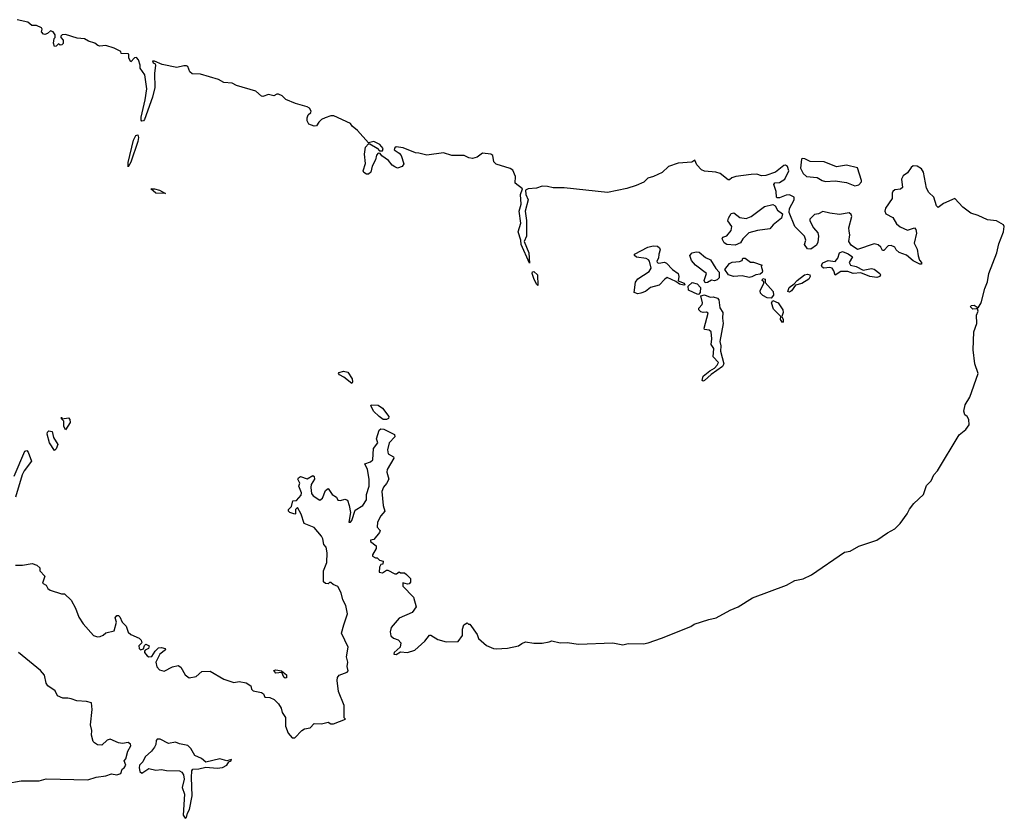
# Model space of a CAD drawing. Extents: x 2710666 to 2828562, y 857017 to 964538.
# Tile 116 of 138: x 2789645 to 2796732, y 861632 to 867383. Entities that reach past the tile are written whole.
import ezdxf

# ---------------------------------------------------------------- set-up
doc = ezdxf.new("R2010")
doc.units = 0

msp = doc.modelspace()

# ---------------------------------------------------------------- linework, layer by layer
at = {"layer": '0CON05XD'}
for points in [[(2796135, 866309.7), (2796105, 866328.2), (2796075, 866330.6), (2796060.6, 866319.4), (2796035, 866281.2), (2796005, 866260), (2795992, 866235), (2796000, 866175), (2795985, 866163.8), (2795945, 866158.8), (2795930, 866145), (2795923.8, 866135), (2795925.7, 866095), (2795877.5, 866025), (2795872.2, 866005), (2795880, 865985), (2795929.9, 865959.9), (2795955, 865914.2), (2795981.6, 865891.6), (2796035, 865868), (2796085, 865883.3), (2796095, 865873.3), (2796100, 865845), (2796083.3, 865775), (2796105, 865730), (2796112.7, 865682.7), (2796122.3, 865652.3), (2796136, 865635), (2796135, 865623.8), (2796125, 865622), (2796075, 865645.6), (2796028.5, 865688.5), (2795975, 865706.2), (2795953.3, 865725), (2795943.3, 865745), (2795916.6, 865756.6), (2795895, 865754), (2795865, 865720), (2795855, 865720), (2795843.3, 865745), (2795825, 865761.2), (2795795, 865768.8), (2795675, 865727.5), (2795630.3, 865760.3), (2795613.8, 865785), (2795619.2, 865835), (2795615, 865860), (2795612.9, 865885), (2795633.8, 865965), (2795630.5, 865980.5), (2795615, 865992), (2795545, 865981.5), (2795475, 865988.8), (2795425, 866002), (2795393.9, 865986.1), (2795365, 865980), (2795332.7, 865947.3), (2795331.2, 865935), (2795358.8, 865885), (2795388.8, 865848.8), (2795393.8, 865825), (2795389.2, 865780.8), (2795379.5, 865760.5), (2795338.3, 865731.7), (2795315, 865733.8), (2795293.3, 865765), (2795303.3, 865795), (2795293.6, 865823.6), (2795224.2, 865894.2), (2795183.3, 865995), (2795185.9, 866024.1), (2795220, 866085), (2795220, 866105), (2795185, 866121.2), (2795161.2, 866118.8), (2795115, 866100), (2795095, 866100), (2795092.5, 866105), (2795088.8, 866145), (2795073.6, 866196.4), (2795081.2, 866208.8), (2795115, 866212), (2795151.2, 866235), (2795180, 866295), (2795172, 866325), (2795157.5, 866335), (2795145, 866334.3), (2795085, 866284.2), (2795015, 866261.2), (2794985, 866260), (2794951.7, 866271.7), (2794908.8, 866268.8), (2794800, 866255), (2794770, 866245), (2794755, 866230), (2794745, 866230), (2794686.7, 866275), (2794655, 866284.5), (2794573.5, 866293.5), (2794552, 866302), (2794518.5, 866338.5), (2794505, 866371.2), (2794482.1, 866357.9), (2794385, 866349.4), (2794315, 866325.4), (2794268.3, 866281.7), (2794206.5, 866253.5), (2794165, 866242.9), (2794136.7, 866213.3), (2794081.2, 866188.8), (2794015, 866166.7), (2793875, 866138.6), (2793565, 866172.2), (2793485, 866172.8), (2793445, 866182.4), (2793405, 866183.3), (2793365, 866169.4), (2793304.4, 866164.4), (2793285.6, 866154.4), (2793289.1, 866125), (2793304.5, 866085), (2793282.5, 866005), (2793293.4, 865936.6), (2793292.2, 865825), (2793276.7, 865785), (2793310, 865705), (2793315, 865630), (2793253.8, 865765), (2793252.2, 865795), (2793233.5, 865855), (2793252.6, 865917.4), (2793240.4, 866005), (2793253.5, 866055), (2793250.5, 866125), (2793262.9, 866165), (2793210.8, 866205), (2793214.6, 866255), (2793195, 866298.8), (2793175, 866311.4), (2793073.4, 866343.4), (2793058.6, 866358.6), (2793049.4, 866405), (2793035, 866414.4), (2792975, 866422.5), (2792937.4, 866392.6), (2792905, 866382.9), (2792877.8, 866387.8), (2792845, 866404.2), (2792756.4, 866406.4), (2792695, 866423.3), (2792575, 866407.1), (2792517, 866423), (2792493.6, 866423.6), (2792405, 866460), (2792355, 866466.7), (2792345, 866460), (2792340, 866445), (2792375, 866422.5), (2792390, 866405), (2792410, 866345), (2792397.5, 866325), (2792365, 866313.3), (2792345, 866322.5), (2792326.1, 866336.1), (2792299.5, 866369.5), (2792252.3, 866402.3), (2792240, 866420), (2792225, 866422.5), (2792212.3, 866407.7), (2792206, 866375), (2792181.2, 866328.8), (2792171.2, 866285), (2792155, 866271.2), (2792140.7, 866270.7), (2792121.7, 866281.7), (2792117.5, 866295), (2792133, 866347), (2792125.7, 866415.7), (2792134.4, 866465.6), (2792155, 866490), (2792165, 866490), (2792218.3, 866458.3), (2792235, 866440), (2792255, 866440), (2792260, 866455), (2792237.5, 866485), (2792195, 866506.7), (2792155, 866497.5), (2792076.4, 866586.4), (2792037, 866617), (2792026.4, 866636.4), (2791905, 866690.8), (2791885, 866692), (2791844.1, 866675.9), (2791816.4, 866663.6), (2791797.5, 866645), (2791781.7, 866618.3), (2791765, 866617.5), (2791725, 866630), (2791713.9, 866653.9), (2791713.9, 866676.1), (2791721.2, 866698.8), (2791740, 866715), (2791742.5, 866725), (2791730, 866745), (2791715, 866756.4), (2791628.9, 866778.9), (2791559.2, 866809.2), (2791535, 866833.8), (2791507.3, 866847.3), (2791495, 866847.5), (2791473.9, 866836.1), (2791435, 866843.5), (2791395, 866830), (2791385, 866831.9), (2791345, 866869.2), (2791205, 866908.5), (2791175, 866925.3), (2791115, 866930.5), (2791075, 866951.5), (2790945, 866990.4), (2790885, 866992.5), (2790868.9, 867008.9), (2790856, 867045), (2790845, 867050), (2790825, 867051.2), (2790775, 867038), (2790670.7, 867060.7), (2790614.3, 867085.7), (2790600, 867085), (2790605, 867073.3), (2790620, 867065), (2790622.5, 867055), (2790614.3, 866995), (2790617.9, 866895), (2790600, 866825), (2790541.9, 866665), (2790535, 866654.3), (2790525, 866651.4), (2790519.1, 866659.1), (2790518.7, 866681.3), (2790548.9, 866805), (2790560, 866885), (2790545.6, 866985), (2790513, 867033), (2790512.5, 867055), (2790500, 867095), (2790485, 867110), (2790471.7, 867108.3), (2790445, 867080), (2790430, 867105), (2790430, 867135), (2790425, 867137.5), (2790375, 867140), (2790372.5, 867155), (2790325, 867178.5), (2790265, 867196.4), (2790222.5, 867192.5), (2790206.7, 867196.7), (2790186.7, 867215), (2790139.2, 867229.2), (2790110, 867245), (2790059.4, 867249.4), (2789974.2, 867275.8), (2789950, 867275), (2789940, 867265), (2789940, 867255), (2789957.5, 867235), (2789957, 867213), (2789948.3, 867201.7), (2789935, 867200), (2789925, 867210), (2789908.3, 867191.7), (2789895, 867190), (2789887.5, 867215), (2789893, 867247), (2789900, 867255), (2789900, 867275), (2789885, 867296.2), (2789867, 867303), (2789845, 867283.3), (2789825, 867276.7), (2789815, 867280), (2789802.5, 867295), (2789807.5, 867315), (2789802.5, 867325), (2789765, 867341.4), (2789732.3, 867342.3), (2789702.5, 867365), (2789626.7, 867383.3)], [(2790425, 866322.5), (2790424.4, 866355), (2790464.6, 866515.4), (2790480.6, 866549.4), (2790495, 866554), (2790500, 866535), (2790495.3, 866505), (2790445, 866357.5), (2790425, 866322.5)], [(2795655, 866187.1), (2795685, 866194.2), (2795704, 866215), (2795704.2, 866225), (2795675.8, 866315.8), (2795595, 866336.2), (2795525, 866323.5), (2795435, 866360), (2795335, 866361.8), (2795295, 866381.9), (2795276.2, 866383.8), (2795271.4, 866378.6), (2795265.8, 866315), (2795285, 866276.7), (2795307.5, 866255), (2795385, 866246.7), (2795420, 866225), (2795445, 866218.8), (2795515, 866223.8), (2795595, 866211.4), (2795655, 866187.1)], [(2789615, 863456), (2789665, 863454), (2789735, 863467.5), (2789767.5, 863455), (2789790, 863435), (2789790, 863415), (2789826.7, 863375), (2789810, 863325), (2789835, 863310), (2789847, 863287), (2789863.9, 863273.9), (2789945, 863247.5), (2789968.3, 863248.3), (2790014.1, 863204.1), (2790045.5, 863145.5), (2790069.5, 863079.5), (2790101.5, 863031.5), (2790175, 862949.2), (2790205, 862938), (2790225, 862942), (2790245, 862950), (2790265, 862968), (2790325, 862982.5), (2790341.2, 863045), (2790330.8, 863075), (2790345, 863092), (2790355, 863092), (2790365, 863083.8), (2790382, 863045), (2790410.8, 863015), (2790425, 862973.3), (2790445, 862956.2), (2790505, 862929.2), (2790520, 862915), (2790523.3, 862896.7), (2790501.4, 862875), (2790505, 862853.8), (2790515, 862846.2), (2790537, 862853), (2790543.3, 862876.7), (2790553, 862887), (2790577.5, 862875), (2790572.5, 862855), (2790546.7, 862843.3), (2790542.5, 862835), (2790543.8, 862825), (2790562.1, 862802.1), (2790575, 862794), (2790595, 862796.7), (2790618.8, 862835), (2790645, 862858.9), (2790665, 862863.3), (2790692, 862855), (2790694, 862845), (2790652.5, 862815), (2790623.6, 862756.4), (2790632.9, 862722.9), (2790651.2, 862701.2), (2790685, 862691.2), (2790745, 862722.5), (2790785, 862732.5), (2790805, 862720), (2790836.7, 862665), (2790865, 862643.3), (2790915.9, 862654.1), (2790955, 862690), (2791015, 862692.5), (2791114.4, 862634.4), (2791185, 862611.2), (2791225, 862617.5), (2791275, 862607.5), (2791307.5, 862585), (2791313, 862563), (2791325, 862550), (2791385, 862537.5), (2791399.3, 862529.3), (2791410, 862505), (2791445, 862502.5), (2791476.7, 862486.7), (2791507, 862457), (2791526.7, 862425), (2791534, 862395), (2791557.7, 862357.7), (2791557.5, 862295), (2791576.2, 862245), (2791605, 862212), (2791625, 862211.2), (2791676.2, 862265), (2791695, 862275.7), (2791735, 862284.4), (2791765, 862315.6), (2791816.4, 862313.6), (2791863.9, 862323.9), (2791885, 862313.3), (2791903, 862313), (2791990, 862345), (2791980, 862355), (2791981.2, 862445), (2791938.8, 862545), (2791928.8, 862625), (2791931.2, 862645), (2791945, 862663.3), (2792002.5, 862685), (2792008.8, 862695), (2792001.2, 862725), (2792005.8, 862755.8), (2791996.7, 862795), (2792010, 862865), (2791960, 862965), (2791976.7, 863025), (2792003.3, 863105), (2791991.2, 863165), (2791970, 863205), (2791958.8, 863255), (2791935, 863302.5), (2791900, 863315), (2791885, 863330), (2791875, 863330), (2791865, 863320), (2791845, 863324), (2791832, 863335), (2791832.5, 863415), (2791856.4, 863473.6), (2791856.7, 863545), (2791850, 863585), (2791833, 863603), (2791827.5, 863645), (2791817.5, 863665), (2791765, 863727.5), (2791692.5, 863755), (2791671.7, 863821.7), (2791645, 863870), (2791630, 863855), (2791630, 863825), (2791625, 863822.5), (2791590, 863835), (2791580, 863845), (2791580, 863855), (2791601.7, 863878.3), (2791611.7, 863918.3), (2791638.3, 863921.7), (2791671.7, 863958.3), (2791673.3, 863975), (2791653.8, 864025), (2791660, 864045), (2791647.5, 864075), (2791652.5, 864085), (2791665, 864092.5), (2791715, 864076.7), (2791755, 864100), (2791763.6, 864093.6), (2791766, 864075), (2791742.5, 864035), (2791741.2, 864015), (2791745, 863970), (2791756.7, 863955), (2791805, 863923.3), (2791825, 863936.7), (2791845, 863992.5), (2791865, 864006.7), (2791894.5, 863964.5), (2791924.2, 863944.2), (2791935, 863922.5), (2791955, 863921.2), (2791985, 863931.2), (2792003.9, 863923.9), (2792016.4, 863883.6), (2792026.2, 863835), (2792014, 863765), (2792025, 863764), (2792035, 863777.5), (2792059.1, 863850.9), (2792114, 863885), (2792142.2, 863925), (2792141.1, 863965), (2792159.4, 864025), (2792160, 864075), (2792147.1, 864145), (2792130, 864185), (2792170.6, 864199.4), (2792185.6, 864214.4), (2792192.5, 864295), (2792222, 864335), (2792214.1, 864365.9), (2792232.4, 864427.6), (2792245, 864437.5), (2792265, 864435.4), (2792342.5, 864395), (2792345, 864380), (2792304.1, 864335.9), (2792291.2, 864285), (2792296.2, 864256.2), (2792336.4, 864236.4), (2792337.5, 864225), (2792288.8, 864145), (2792286.2, 864125), (2792301.2, 864075), (2792285, 864042.5), (2792262.3, 864017.7), (2792251.2, 863985), (2792260.8, 863885), (2792273.8, 863845), (2792245, 863810), (2792220, 863765), (2792218.3, 863728.3), (2792240, 863705), (2792235, 863690), (2792195, 863640), (2792170, 863635), (2792170, 863625), (2792210, 863595), (2792210, 863575), (2792185, 863530), (2792185, 863520), (2792205, 863507.5), (2792217, 863507), (2792235, 863490), (2792260, 863485), (2792258.3, 863461.7), (2792245, 863460), (2792235, 863440), (2792233.3, 863405), (2792255, 863400), (2792285, 863420), (2792295, 863420), (2792345, 863392.5), (2792357, 863393), (2792375, 863407.5), (2792385, 863400), (2792415, 863400), (2792428.3, 863388.3), (2792458.3, 863358.3), (2792457, 863333), (2792448.3, 863321.7), (2792435, 863317.5), (2792401.7, 863328.3), (2792403, 863303), (2792480, 863225), (2792497.5, 863155), (2792470, 863115), (2792375, 863072.5), (2792318, 863005), (2792310.8, 862975), (2792316, 862945), (2792335, 862928.8), (2792368.3, 862918.3), (2792387.5, 862895), (2792382.5, 862865), (2792340, 862825), (2792337.5, 862815), (2792355, 862811.2), (2792385, 862830), (2792435, 862826), (2792487.9, 862842.1), (2792561.7, 862908.3), (2792595, 862950), (2792605, 862950), (2792655, 862920), (2792715, 862903.3), (2792800, 862905), (2792832.5, 862947.5), (2792832.5, 862995), (2792842.5, 863025), (2792865, 863040), (2792875, 863030), (2792885, 863030), (2792936.7, 862955), (2792947, 862927), (2793005, 862876.2), (2793055, 862855.6), (2793075, 862853.4), (2793155, 862858.2), (2793235, 862873.1), (2793258.2, 862891.8), (2793285, 862902.7), (2793345, 862893.4), (2793405, 862894.3), (2793455, 862902), (2793475, 862911.2), (2793535, 862894.6), (2793585, 862898.9), (2793667.3, 862887.3), (2793914.7, 862894.7), (2793985, 862881.5), (2794025, 862891.5), (2794135, 862889.4), (2794167.5, 862895), (2794265, 862928.8), (2794475, 863013.8), (2794499.2, 863030.8), (2794605, 863064.4), (2794657.1, 863075), (2794758.6, 863131.4), (2794817.5, 863155), (2794920.4, 863219.6), (2795165, 863310.6), (2795224.4, 863345.6), (2795285, 863356.9), (2795345, 863386), (2795581.2, 863548.8), (2795621.4, 863555), (2795685, 863592.2), (2795815.6, 863635), (2795891.6, 863688.4), (2795945, 863717.3), (2795982.7, 863755), (2796033.9, 863823.9), (2796050.6, 863859.4), (2796080.7, 863899.3), (2796150.4, 863965), (2796171.3, 864028.7), (2796205, 864062.9), (2796225.3, 864105), (2796252.3, 864135), (2796406.6, 864393.4), (2796455, 864431.1), (2796479.4, 864465), (2796476.4, 864505), (2796465, 864524.5), (2796447.8, 864537.8), (2796441.6, 864565), (2796451.2, 864608.8), (2796485, 864665.8), (2796542.7, 864835), (2796520.4, 864905), (2796508.2, 865005), (2796513.2, 865135), (2796534.5, 865195), (2796532.9, 865255), (2796543.8, 865285), (2796540, 865300), (2796530, 865300), (2796505, 865299.2), (2796488, 865315), (2796494.4, 865325.6), (2796515, 865327.5), (2796545, 865307.5), (2796565, 865343.3), (2796592.1, 865447.9), (2796611.2, 865495), (2796621.1, 865555), (2796678.9, 865705), (2796691.6, 865768.4), (2796726.7, 865855), (2796732, 865895), (2796725, 865905.7), (2796674.7, 865934.7), (2796611.9, 865941.9), (2796545, 865973.4), (2796490.6, 865990.6), (2796433.5, 866033.5), (2796375, 866095.5), (2796295, 866060), (2796255, 866030), (2796245, 866043.3), (2796225.3, 866105), (2796189.7, 866139.7), (2796171.1, 866171.1), (2796150.5, 866285), (2796135, 866309.7)], [(2790695, 866132.5), (2790625, 866133.5), (2790587.5, 866165), (2790615, 866165.4), (2790650, 866155), (2790695, 866132.5)], [(2794795, 865760), (2794735, 865763.3), (2794715, 865777.5), (2794700, 865805), (2794705, 865817.5), (2794735, 865827.5), (2794766.7, 865865), (2794771.2, 865895), (2794742.5, 865935), (2794746.2, 865955), (2794765, 865986.7), (2794785, 865991.2), (2794828.3, 865958.3), (2794875, 865951.2), (2794910, 865965), (2795005, 866038), (2795065, 866052.5), (2795083, 866043), (2795100.5, 866010.5), (2795135.9, 865985.9), (2795128, 865955), (2795068, 865905), (2795045, 865876.2), (2794955, 865866), (2794892.3, 865847.7), (2794850, 865805), (2794833, 865777), (2794795, 865760)], [(2794095, 865410), (2794068.3, 865418.3), (2794076.4, 865493.6), (2794093.9, 865516.1), (2794175, 865568.8), (2794189.2, 865595), (2794178.6, 865645), (2794171.2, 865655), (2794155, 865664), (2794083.6, 865673.6), (2794070, 865685), (2794070, 865695), (2794165, 865746.2), (2794205, 865754.2), (2794235, 865752), (2794250.3, 865740.3), (2794254.3, 865725), (2794244.3, 865695), (2794244, 865665), (2794230.8, 865645), (2794234, 865635), (2794245, 865629.2), (2794285, 865636.7), (2794300.5, 865630.5), (2794342.5, 865585), (2794384.3, 865554.3), (2794388.6, 865535), (2794383.8, 865503.8), (2794426.7, 865485), (2794432.5, 865475), (2794425, 865471.2), (2794395, 865477.5), (2794368.1, 865498.1), (2794305, 865525.5), (2794288, 865515), (2794248.3, 865471.7), (2794184.2, 865455.8), (2794150, 865425), (2794115, 865413.8), (2794095, 865410)], [(2794579.3, 865489.3), (2794571.2, 865505), (2794587.5, 865555), (2794510, 865615), (2794479.3, 865649.3), (2794467.5, 865685), (2794485, 865703.3), (2794515, 865711.2), (2794535, 865708.8), (2794581.2, 865671.2), (2794616.7, 865655), (2794655, 865592.5), (2794680, 865565), (2794680, 865525), (2794665, 865510), (2794645, 865502.5), (2794625, 865506.7), (2794595, 865490), (2794579.3, 865489.3)], [(2794895, 865527.5), (2794845, 865537.5), (2794783.9, 865533.9), (2794747, 865547), (2794720, 865585), (2794755, 865627.5), (2794773.6, 865636.4), (2794827, 865643), (2794845, 865650), (2794850, 865665), (2794867, 865667), (2794905, 865636.7), (2794926.1, 865636.1), (2794990, 865615), (2794982.5, 865607.5), (2794992.5, 865575), (2794988.3, 865561.7), (2794975, 865550), (2794943, 865547), (2794915, 865532.5), (2794895, 865527.5)], [(2795815, 865527.5), (2795763, 865533), (2795699.4, 865559.4), (2795645, 865555.6), (2795605, 865570), (2795555, 865569.2), (2795515, 865542.5), (2795505.8, 865575), (2795493.7, 865593.7), (2795475, 865599.1), (2795432.8, 865592.8), (2795420.7, 865600.7), (2795415.8, 865615), (2795426.9, 865633.1), (2795465, 865648.1), (2795515, 865641.2), (2795534, 865665), (2795546.4, 865703.6), (2795567, 865713), (2795607.5, 865697.5), (2795640, 865675), (2795614.4, 865635), (2795623.8, 865615), (2795666.4, 865606.4), (2795715, 865580), (2795775, 865590.5), (2795795, 865586.9), (2795835.7, 865555), (2795840, 865545), (2795835, 865532.9), (2795815, 865527.5)], [(2793375, 865470), (2793365, 865477.5), (2793345, 865518.8), (2793333.3, 865555), (2793335, 865566.7), (2793345, 865569.2), (2793371.4, 865545), (2793375, 865470)], [(2795055, 865376.7), (2795025, 865381.2), (2794995, 865396.7), (2794976.7, 865415), (2794975, 865430), (2795000, 865485), (2795000, 865495), (2794990, 865505), (2794995, 865520), (2795010, 865515), (2795011.7, 865491.7), (2795068.6, 865425), (2795069.7, 865400.3), (2795055, 865376.7)], [(2795185, 865421.2), (2795173.8, 865425), (2795184.2, 865455), (2795219.2, 865480.8), (2795240, 865505), (2795293.7, 865546.3), (2795315, 865550), (2795331.2, 865545), (2795334.2, 865535), (2795324.2, 865515), (2795275, 865483.1), (2795229.3, 865470.7), (2795199.7, 865430.3), (2795185, 865421.2)], [(2794525, 865404.2), (2794459.2, 865435), (2794456, 865465), (2794485, 865491.2), (2794521.2, 865481.2), (2794544, 865455), (2794542.3, 865417.7), (2794534.1, 865405.9), (2794525, 865404.2)], [(2794565, 864780), (2794557.5, 864785), (2794563.3, 864815), (2794612.5, 864855), (2794646.6, 864873.4), (2794665.8, 864895), (2794674, 864915), (2794635.8, 864955.8), (2794642, 865015), (2794620.8, 865045), (2794625.7, 865085), (2794620.8, 865135), (2794607.6, 865147.6), (2794575, 865153.3), (2794571.7, 865161.7), (2794599.2, 865269.2), (2794588, 865278), (2794565, 865273.8), (2794548.3, 865278.3), (2794533.3, 865295), (2794533.8, 865305), (2794556.7, 865333.3), (2794559.2, 865345), (2794546.7, 865395), (2794575, 865402.2), (2794615, 865385.8), (2794637.3, 865387.3), (2794667.5, 865377.5), (2794676.2, 865365), (2794685, 865307.5), (2794706, 865275), (2794702.9, 865235), (2794708.6, 865195), (2794684.3, 865065), (2794691.9, 865035), (2794688.5, 864995), (2794714.3, 864905), (2794704.2, 864885), (2794621.7, 864828.3), (2794575, 864783.8), (2794565, 864780)], [(2795135, 865202.5), (2795120, 865225), (2795122.5, 865245), (2795069.7, 865299.7), (2795056.7, 865343.3), (2795065, 865360), (2795105, 865343.8), (2795137.5, 865295), (2795140.8, 865275), (2795130, 865245), (2795140, 865225), (2795140, 865205), (2795135, 865202.5)], [(2792035, 864762.5), (2791977.9, 864807.9), (2791946.7, 864825), (2791940, 864835), (2791945, 864842.5), (2791975, 864851.2), (2792006.7, 864845), (2792037.3, 864797.3), (2792040, 864775), (2792035, 864762.5)], [(2792285, 864504.4), (2792260, 864505), (2792231.2, 864525), (2792192, 864565), (2792172.5, 864605), (2792175, 864610), (2792225, 864606.7), (2792256, 864586), (2792302.5, 864525), (2792299.3, 864510.7), (2792285, 864504.4)], [(2789975, 864430), (2789963.3, 864455), (2789961.7, 864491.7), (2789945, 864510), (2789945, 864520), (2789950, 864510), (2789995, 864516.7), (2790006.2, 864505), (2790007.3, 864482.7), (2789975, 864430)], [(2789895, 864280), (2789859.4, 864335), (2789842.7, 864397.3), (2789845, 864412.5), (2789855, 864422.5), (2789878.3, 864418.3), (2789888, 864375), (2789920, 864325), (2789908.3, 864291.7), (2789895, 864280)], [(2789604.1, 864095.9), (2789682.5, 864275), (2789695, 864280), (2789705, 864270), (2789730, 864205), (2789676.7, 864135), (2789663.3, 864105), (2789614.2, 863945)], [(2789546.5, 861883.5), (2789655, 861900.9), (2789785, 861901.3), (2789835, 861915.3), (2790135, 861909.4), (2790195, 861929.2), (2790265, 861937.5), (2790305, 861951.2), (2790345, 861944), (2790372.5, 861955), (2790383.3, 861985), (2790396.7, 861995), (2790407.5, 862015), (2790397.5, 862045), (2790409.5, 862060.5), (2790422, 862115), (2790443.8, 862155), (2790443.3, 862165), (2790425, 862177.5), (2790385, 862170.6), (2790355, 862174.4), (2790295, 862201.2), (2790275, 862193.8), (2790235, 862158.8), (2790205, 862161.2), (2790182.5, 862175), (2790173.3, 862185), (2790160.7, 862230.7), (2790163.3, 862265), (2790154, 862305), (2790166.4, 862416.4), (2790162.5, 862462.5), (2790125, 862473.8), (2790055, 862479.2), (2790015, 862492.5), (2789991.7, 862498.3), (2789955, 862496.7), (2789917.5, 862515), (2789899.3, 862549.3), (2789846.7, 862585), (2789836.2, 862605), (2789822.7, 862662.7), (2789795, 862696.2), (2789635, 862826.2)], [(2791555, 862640.8), (2791545, 862648.8), (2791532.5, 862682.5), (2791487.3, 862677.3), (2791474.1, 862695.9), (2791489.2, 862700.8), (2791530, 862695), (2791564, 862665), (2791565, 862644.2), (2791555, 862640.8)], [(2790835, 861632), (2790845, 861637.5), (2790851.9, 861668.1), (2790868.1, 861695), (2790885.6, 861795), (2790880.6, 861925), (2790883.1, 861975), (2790890, 861985), (2790935, 861988), (2790985, 862000), (2791065, 861992.9), (2791105, 861997.1), (2791135, 862014.2), (2791150.7, 862039.3), (2791167.5, 862045), (2791170, 862055), (2791135, 862046), (2791085, 862060), (2790985, 862037.5), (2790953.6, 862063.6), (2790905, 862084), (2790877.1, 862135), (2790855, 862155.6), (2790795, 862168.1), (2790765, 862181.4), (2790715, 862171.9), (2790655, 862201.4), (2790635, 862201.2), (2790627.7, 862192.3), (2790625.6, 862164.4), (2790616, 862145), (2790593.9, 862116.1), (2790547.5, 862075), (2790530.7, 862039.3), (2790507.5, 862015), (2790503.8, 861995), (2790508.3, 861968.3), (2790525, 861957.5), (2790575, 861990), (2790625, 861979.5), (2790665, 861984.5), (2790702.5, 861977.5), (2790795, 861973.1), (2790810.8, 861965), (2790822.9, 861945), (2790828.1, 861915), (2790813.3, 861855), (2790830, 861805), (2790822.5, 861655), (2790835, 861632)]]:
    msp.add_lwpolyline(points, dxfattribs=at)

doc.saveas('drawing.dxf')
